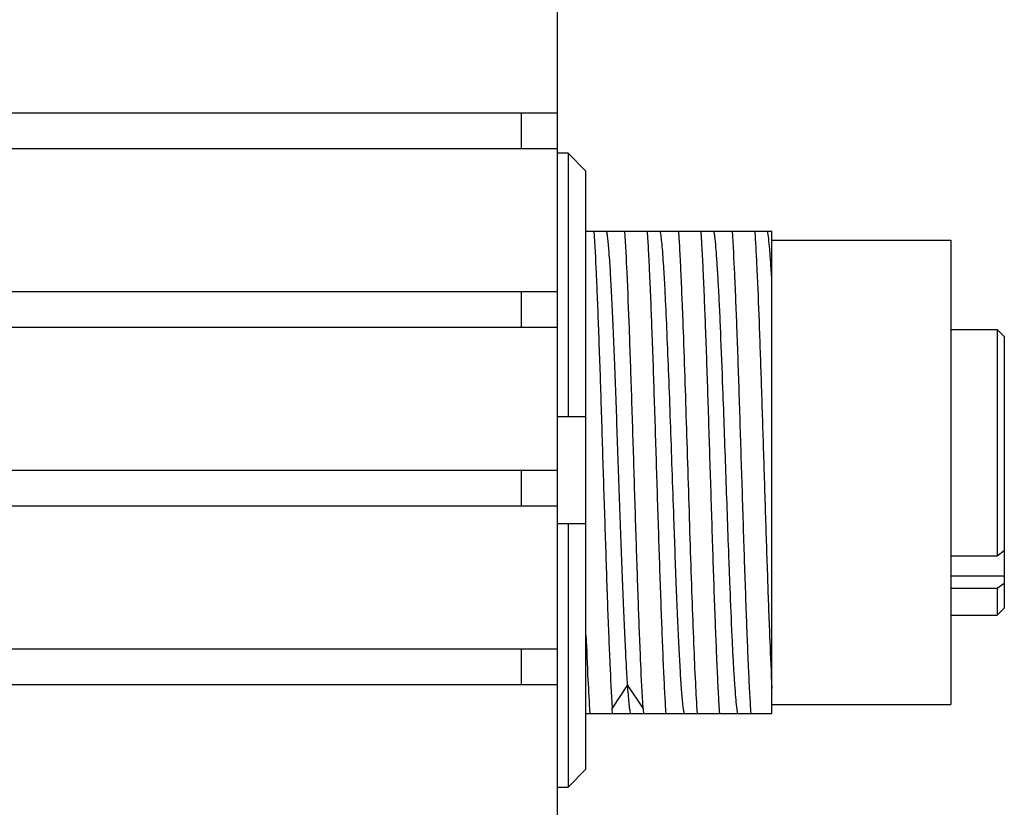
# Model space of a CAD drawing. Header units: millimetres. Extents: x 0 to 420, y 0 to 297.
# Tile 36 of 54: x 96 to 115, y 218 to 233. Entities that reach past the tile are written whole.
import ezdxf

# ---------------------------------------------------------------- set-up
doc = ezdxf.new("R2010")
doc.units = ezdxf.units.MM
doc.header["$LTSCALE"] = 23.1
doc.layers.add('00_COMPONENTS', color=7, linetype='CONTINUOUS')

msp = doc.modelspace()

# ---------------------------------------------------------------- linework, layer by layer
at = {"layer": '00_COMPONENTS', "color": 7}
for p, q in [((106.4766, 170.3759), (106.4766, 251.2516)), ((46.4766, 231.1471), (106.4766, 231.1471)), ((105.8099, 230.4804), (105.8099, 231.1471)), ((46.4766, 230.4804), (106.4766, 230.4804)), ((106.6766, 230.3965), (106.4766, 230.3965)), ((106.6766, 230.3965), (106.6766, 225.4804)), ((107.0099, 230.0581), (106.6766, 230.3965)), ((107.0099, 218.9027), (107.0099, 230.0581)), ((107.0099, 228.9384), (110.4766, 228.9384)), ((110.4766, 219.9384), (110.4766, 228.9384)), ((110.4766, 228.7718), (113.8099, 228.7718)), ((113.8099, 228.7718), (113.8099, 220.1051)), ((46.4766, 227.8137), (106.4766, 227.8137)), ((105.8099, 227.1471), (105.8099, 227.8137)), ((46.4766, 227.1471), (106.4766, 227.1471)), ((113.8099, 227.1051), (114.6766, 227.1051)), ((114.8099, 226.9718), (114.6766, 227.1051)), ((114.6766, 227.1051), (114.6766, 222.8843)), ((114.8099, 226.9717), (114.8099, 221.9051)), ((106.4766, 225.4804), (107.0099, 225.4804)), ((46.4766, 224.4804), (106.4766, 224.4804)), ((105.8099, 223.8137), (105.8099, 224.4804)), ((46.4766, 223.8137), (106.4766, 223.8137)), ((107.0099, 223.4804), (106.4766, 223.4804)), ((106.6766, 223.4804), (106.6766, 218.5643)), ((108.6495, 223.5739), (108.6489, 223.5896)), ((114.6766, 222.8843), (114.8099, 222.9799)), ((113.8099, 222.8843), (114.6766, 222.8843)), ((113.8099, 222.5057), (114.8099, 222.5057)), ((114.8099, 222.3671), (114.6766, 222.2715)), ((114.6766, 222.2715), (113.8099, 222.2715)), ((114.6766, 222.2715), (114.6766, 221.7718)), ((114.8099, 221.9051), (114.6766, 221.7718)), ((113.8099, 221.7718), (114.6766, 221.7718)), ((46.4766, 221.1471), (106.4766, 221.1471)), ((105.8099, 220.4804), (105.8099, 221.1471)), ((46.4766, 220.4804), (106.4766, 220.4804)), ((107.7863, 220.4754), (107.4974, 220.0409)), ((108.0754, 220.041), (107.7863, 220.4754)), ((110.4766, 220.1051), (113.8099, 220.1051)), ((107.0099, 219.9384), (110.4766, 219.9384)), ((106.6766, 218.5643), (107.0099, 218.9027)), ((106.4766, 218.5643), (106.6766, 218.5643))]:
    msp.add_line(p, q, dxfattribs=at)
for points, knots in [([(107.1553, 228.9384), (107.1733, 228.6795), (107.1955, 228.2562), (107.2205, 227.6492), (107.2494, 226.89), (107.2865, 225.8491), (107.3252, 224.5431), (107.3688, 223.2297), (107.4023, 222.1732), (107.4315, 221.3947), (107.4588, 220.7605), (107.48, 220.3153), (107.497, 220.041)], [0, 0, 0, 0, 0.0874318, 0.142807, 0.2046837, 0.3434131, 0.4937243, 0.6448956, 0.7861408, 0.8498457, 0.9073892, 1, 1, 1, 1]), ([(107.7858, 220.4754), (107.7767, 220.6063), (107.7601, 220.896), (107.7365, 221.3685), (107.7116, 221.9127), (107.6872, 222.5159), (107.6642, 223.1642), (107.6398, 223.8425), (107.6151, 224.5347), (107.5911, 225.2246), (107.5676, 225.8961), (107.5431, 226.5334), (107.5189, 227.1218), (107.4952, 227.6474), (107.4721, 228.0977), (107.4481, 228.4623), (107.4274, 228.7088), (107.4098, 228.857), (107.4009, 228.9143), (107.396, 228.9384)], [0, 0, 0, 0, 0.0464304, 0.1027355, 0.1675169, 0.2392935, 0.31647, 0.3972019, 0.479581, 0.5617007, 0.641627, 0.7174731, 0.7875138, 0.8501244, 0.9037266, 0.9471532, 0.9795002, 0.9912756, 1, 1, 1, 1]), ([(108.0751, 220.041), (108.0578, 220.3153), (108.0266, 220.9493), (107.9864, 222.0026), (107.9454, 223.2297), (107.9043, 224.5431), (107.8632, 225.849), (107.8223, 227.0543), (107.7819, 228.0727), (107.7511, 228.6795), (107.7335, 228.9384)], [0, 0, 0, 0, 0.0926128, 0.2138596, 0.3551053, 0.5062761, 0.6565878, 0.7953169, 0.9125704, 1, 1, 1, 1]), ([(108.5041, 219.9384), (108.496, 220.0581), (108.4803, 220.3232), (108.4498, 220.9452), (108.4137, 221.8696), (108.372, 223.1045), (108.33, 224.4384), (108.2883, 225.7723), (108.2465, 227.0072), (108.2103, 227.9316), (108.1799, 228.5536), (108.1643, 228.8188), (108.1561, 228.9384)], [0, 0, 0, 0, 0.0399489, 0.0884594, 0.2074192, 0.3480755, 0.4999991, 0.651923, 0.7925802, 0.9115399, 0.9600506, 1, 1, 1, 1]), ([(108.6489, 223.5895), (108.6382, 223.8897), (108.6169, 224.4895), (108.5862, 225.3764), (108.5557, 226.2267), (108.5242, 227.0067), (108.4981, 227.5987), (108.4763, 228.0145), (108.4606, 228.2758), (108.445, 228.4994), (108.4294, 228.6831), (108.4147, 228.8251), (108.4027, 228.9055), (108.396, 228.9384)], [0, 0, 0, 0, 0.1682609, 0.3361409, 0.4970679, 0.6447921, 0.7733889, 0.8289469, 0.8779856, 0.9199968, 0.9545232, 0.9811978, 1, 1, 1, 1]), ([(108.7337, 228.9384), (108.742, 228.8188), (108.7577, 228.5536), (108.7787, 228.1199), (108.8001, 227.6176), (108.8385, 226.6129), (108.8765, 225.4312), (108.9183, 224.0973), (108.9502, 223.0898), (108.982, 222.1388), (109.0138, 221.284), (109.0451, 220.5613), (109.0684, 220.1277), (109.0816, 219.9384)], [0, 0, 0, 0, 0.0399496, 0.0884595, 0.14463, 0.2074195, 0.4233235, 0.538427, 0.6519233, 0.7590651, 0.8553697, 0.9368108, 1, 1, 1, 1]), ([(109.5041, 219.9384), (109.4959, 220.0581), (109.4803, 220.3232), (109.4499, 220.9452), (109.4137, 221.8696), (109.3719, 223.1045), (109.3302, 224.4384), (109.2882, 225.7723), (109.2465, 227.0072), (109.2104, 227.9316), (109.1799, 228.5536), (109.1642, 228.8188), (109.1561, 228.9384)], [0, 0, 0, 0, 0.0399489, 0.0884592, 0.207419, 0.3480754, 0.499999, 0.6519229, 0.79258, 0.9115397, 0.9600506, 1, 1, 1, 1]), ([(109.563, 226.0087), (109.5499, 226.3612), (109.5307, 226.869), (109.5017, 227.5143), (109.481, 227.9245), (109.4609, 228.2748), (109.4408, 228.5593), (109.4232, 228.753), (109.4079, 228.8715), (109.4001, 228.9183), (109.396, 228.9384)], [0, 0, 0, 0, 0.3605031, 0.5193201, 0.6600926, 0.7802377, 0.8778892, 0.951565, 0.9789966, 1, 1, 1, 1]), ([(109.7342, 228.9384), (109.7521, 228.6734), (109.7836, 228.0514), (109.8247, 227.0072), (109.8663, 225.7723), (109.9082, 224.4384), (109.95, 223.1045), (109.9918, 221.8697), (110.0279, 220.9452), (110.0585, 220.3232), (110.0741, 220.0581), (110.0822, 219.9384)], [0, 0, 0, 0, 0.0884581, 0.2074181, 0.3480747, 0.4999983, 0.6519226, 0.7925799, 0.9115398, 0.960051, 1, 1, 1, 1]), ([(110.1561, 228.9384), (110.1635, 228.8292), (110.1778, 228.5887), (110.2061, 228.0283), (110.2394, 227.1979), (110.278, 226.0844), (110.3167, 224.8671), (110.3556, 223.6228), (110.3943, 222.43), (110.4329, 221.3636), (110.461, 220.7035), (110.4766, 220.4066)], [0, 0, 0, 0, 0.0384682, 0.0846536, 0.1971613, 0.3304574, 0.4761539, 0.6250804, 0.7678627, 0.8955122, 1, 1, 1, 1]), ([(110.4768, 227.9975), (110.4705, 228.1084), (110.4585, 228.3095), (110.439, 228.5784), (110.4202, 228.7814), (110.4051, 228.894), (110.396, 228.9384)], [0, 0, 0, 0, 0.3527118, 0.6397198, 0.8559811, 1, 1, 1, 1]), ([(109.6742, 222.8837), (109.6547, 223.4047), (109.6192, 224.4464), (109.5822, 225.488), (109.563, 226.0087)], [0, 0, 0, 0, 0.50014, 1, 1, 1, 1]), ([(108.8418, 219.9388), (108.837, 219.9626), (108.8282, 220.0187), (108.8107, 220.1637), (108.7902, 220.4049), (108.7669, 220.762), (108.744, 221.2031), (108.7202, 221.7178), (108.687, 222.5162), (108.6648, 223.1419), (108.6495, 223.5739)], [0, 0, 0, 0, 0.0199649, 0.046763, 0.120311, 0.2193566, 0.3416255, 0.4841986, 0.6438656, 1, 1, 1, 1]), ([(109.6931, 222.39), (109.6916, 222.4303), (109.6851, 222.5949), (109.6789, 222.7595), (109.6742, 222.8837)], [0, 0, 0, 0, 0.245168, 1, 1, 1, 1]), ([(109.8416, 219.9386), (109.8333, 219.9786), (109.8197, 220.0794), (109.8022, 220.2598), (109.7843, 220.4971), (109.766, 220.7878), (109.7474, 221.1283), (109.7219, 221.6678), (109.7048, 222.0935), (109.6931, 222.39)], [0, 0, 0, 0, 0.0499154, 0.124065, 0.2213734, 0.3404315, 0.4797827, 0.6376899, 1, 1, 1, 1]), ([(107.0099, 221.3999), (107.0206, 221.1237), (107.0414, 220.6364), (107.0673, 220.1493), (107.0815, 219.9384)], [0, 0, 0, 0, 0.5665866, 1, 1, 1, 1]), ([(107.8418, 219.9388), (107.836, 219.9668), (107.8257, 220.0343), (107.8122, 220.1524), (107.7987, 220.3031), (107.7906, 220.4145), (107.7863, 220.4754)], [0, 0, 0, 0, 0.1587506, 0.3793742, 0.6605766, 1, 1, 1, 1]), ([(107.5041, 219.9384), (107.5029, 219.9552), (107.5009, 219.9894), (107.4981, 220.0235), (107.497, 220.041)], [0, 0, 0, 0, 0.4902237, 1, 1, 1, 1]), ([(108.0751, 220.041), (108.0762, 220.0235), (108.0788, 219.9894), (108.0809, 219.9552), (108.082, 219.9384)], [0, 0, 0, 0, 0.5097666, 1, 1, 1, 1])]:
    msp.add_open_spline(points, degree=3, knots=knots, dxfattribs=at)

doc.saveas('drawing.dxf')
